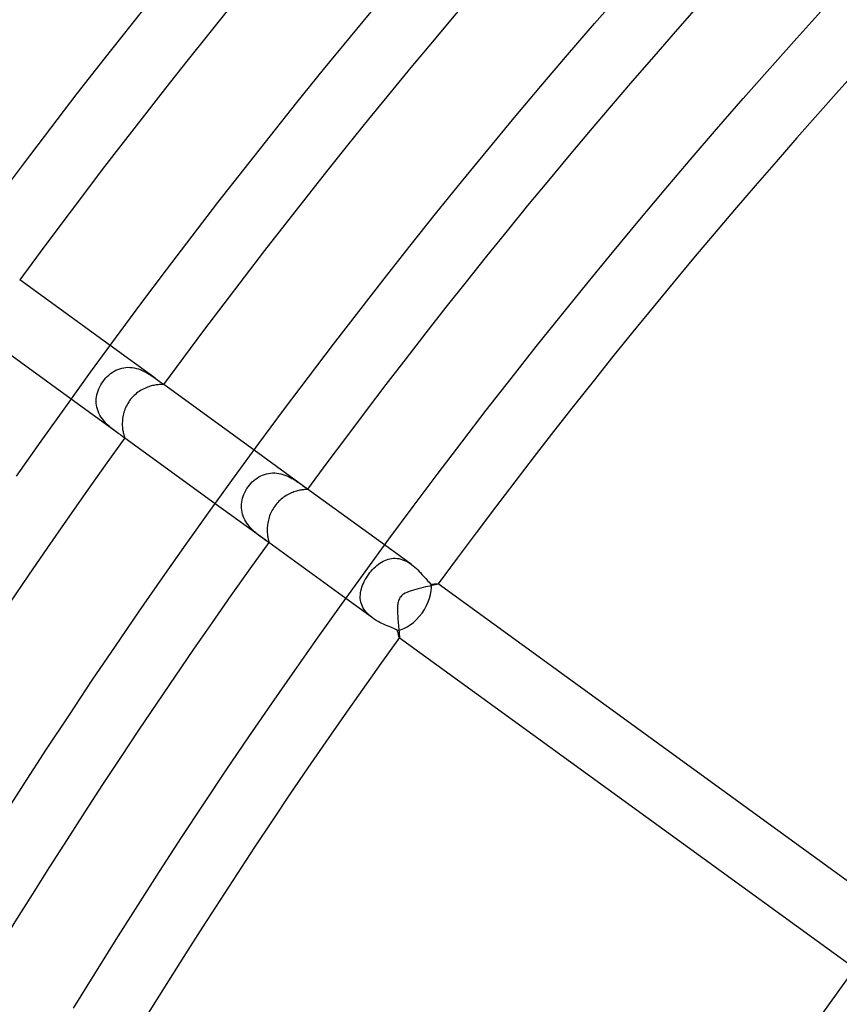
# Model space of a CAD drawing. Header units: millimetres. Extents: x -660 to 660, y -630 to 630.
# Tile 34 of 131: x -344 to -295, y 209 to 268. Entities that reach past the tile are written whole.
import ezdxf

# ---------------------------------------------------------------- set-up
doc = ezdxf.new("R2010")
doc.units = ezdxf.units.MM
doc.layers.add('HIDDEN', color=7, linetype='Continuous')
doc.layers.add('THICK', color=7, linetype='Continuous')

msp = doc.modelspace()

# ---------------------------------------------------------------- linework, layer by layer
at = {"layer": 'HIDDEN'}
for p, q in [((-336.296, 246.805), (-339.012, 248.779)), ((-339.182, 246.912), (-339.087, 247)), ((-339.087, 247), (-338.987, 247.082)), ((-338.987, 247.082), (-338.883, 247.157)), ((-338.883, 247.157), (-338.775, 247.224)), ((-338.775, 247.224), (-338.663, 247.285)), ((-338.663, 247.285), (-338.548, 247.337)), ((-338.548, 247.337), (-338.43, 247.38)), ((-338.43, 247.38), (-338.309, 247.415)), ((-338.309, 247.415), (-338.185, 247.441)), ((-338.185, 247.441), (-338.059, 247.458)), ((-338.059, 247.458), (-337.933, 247.464)), ((-337.933, 247.464), (-337.806, 247.462)), ((-337.806, 247.462), (-337.679, 247.45)), ((-337.679, 247.45), (-337.552, 247.43)), ((-337.552, 247.43), (-337.428, 247.401)), ((-337.428, 247.401), (-337.306, 247.365)), ((-337.306, 247.365), (-337.187, 247.323)), ((-337.187, 247.323), (-337.07, 247.274)), ((-337.07, 247.274), (-336.958, 247.221)), ((-336.958, 247.221), (-336.85, 247.165)), ((-336.85, 247.165), (-336.747, 247.106)), ((-336.747, 247.106), (-336.648, 247.046)), ((-336.648, 247.046), (-336.554, 246.986)), ((-336.554, 246.986), (-336.464, 246.925)), ((-336.464, 246.925), (-336.378, 246.865)), ((-339.639, 246.286), (-339.578, 246.399)), ((-339.578, 246.399), (-339.511, 246.51)), ((-339.511, 246.51), (-339.438, 246.616)), ((-339.438, 246.616), (-339.358, 246.72)), ((-339.358, 246.72), (-339.273, 246.819)), ((-339.273, 246.819), (-339.182, 246.912)), ((-336.378, 246.865), (-336.296, 246.806)), ((-336.296, 246.806), (-336.21, 246.743)), ((-336.21, 246.743), (-336.13, 246.684)), ((-336.13, 246.684), (-336.057, 246.63)), ((-336.057, 246.63), (-335.991, 246.582)), ((-335.991, 246.582), (-335.934, 246.54)), ((-335.934, 246.54), (-335.884, 246.505)), ((-335.884, 246.505), (-335.844, 246.477)), ((-335.844, 246.477), (-335.813, 246.455)), ((-335.813, 246.455), (-335.802, 246.446)), ((-335.776, 246.428), (-335.813, 246.455)), ((-335.802, 246.446), (-335.793, 246.439)), ((-335.793, 246.439), (-335.786, 246.433)), ((-335.786, 246.433), (-335.782, 246.429)), ((-335.782, 246.429), (-335.78, 246.425)), ((-335.78, 246.425), (-335.78, 246.422)), ((-339.833, 245.681), (-339.81, 245.805)), ((-339.81, 245.805), (-339.779, 245.928)), ((-339.779, 245.928), (-339.739, 246.05)), ((-339.739, 246.05), (-339.693, 246.169)), ((-339.693, 246.169), (-339.639, 246.286)), ((-338.647, 243.569), (-341.363, 245.543)), ((-339.853, 245.43), (-339.848, 245.556)), ((-339.85, 245.304), (-339.853, 245.43)), ((-339.837, 245.179), (-339.85, 245.304)), ((-339.848, 245.556), (-339.833, 245.681)), ((-339.815, 245.056), (-339.837, 245.179)), ((-339.783, 244.934), (-339.815, 245.056)), ((-339.742, 244.813), (-339.783, 244.934)), ((-339.692, 244.695), (-339.742, 244.813)), ((-339.634, 244.581), (-339.692, 244.695)), ((-339.57, 244.471), (-339.634, 244.581)), ((-339.498, 244.366), (-339.57, 244.471)), ((-339.421, 244.264), (-339.498, 244.366)), ((-339.338, 244.168), (-339.421, 244.264)), ((-339.253, 244.077), (-339.338, 244.168)), ((-339.166, 243.991), (-339.253, 244.077)), ((-339.078, 243.91), (-339.166, 243.991)), ((-338.99, 243.834), (-339.078, 243.91)), ((-338.902, 243.762), (-338.99, 243.834)), ((-338.815, 243.694), (-338.902, 243.762)), ((-338.73, 243.63), (-338.815, 243.694)), ((-338.648, 243.57), (-338.73, 243.63)), ((-338.562, 243.508), (-338.648, 243.57)), ((-338.481, 243.45), (-338.562, 243.508)), ((-338.406, 243.397), (-338.481, 243.45)), ((-338.341, 243.349), (-338.406, 243.397)), ((-338.283, 243.307), (-338.341, 243.349)), ((-338.235, 243.271), (-338.283, 243.307)), ((-338.195, 243.241), (-338.235, 243.271)), ((-338.164, 243.218), (-338.195, 243.241)), ((-338.127, 243.192), (-338.164, 243.219)), ((-338.153, 243.21), (-338.164, 243.218)), ((-338.143, 243.204), (-338.153, 243.21)), ((-338.136, 243.199), (-338.143, 243.204)), ((-338.13, 243.197), (-338.136, 243.199)), ((-338.126, 243.196), (-338.13, 243.197)), ((-338.123, 243.198), (-338.126, 243.196)), ((-327.079, 240.109), (-330.315, 242.46)), ((-329.801, 240.953), (-329.684, 240.996)), ((-329.684, 240.996), (-329.565, 241.031)), ((-329.565, 241.031), (-329.444, 241.058)), ((-329.444, 241.058), (-329.321, 241.075)), ((-329.321, 241.075), (-329.196, 241.083)), ((-329.196, 241.083), (-329.07, 241.082)), ((-329.07, 241.082), (-328.945, 241.073)), ((-328.945, 241.073), (-328.821, 241.055)), ((-328.821, 241.055), (-328.699, 241.029)), ((-328.699, 241.029), (-328.578, 240.996)), ((-328.578, 240.996), (-328.459, 240.956)), ((-330.594, 240.348), (-330.511, 240.445)), ((-330.511, 240.445), (-330.423, 240.536)), ((-330.423, 240.536), (-330.33, 240.622)), ((-330.33, 240.622), (-330.232, 240.702)), ((-330.232, 240.702), (-330.13, 240.775)), ((-330.13, 240.775), (-330.024, 240.842)), ((-330.024, 240.842), (-329.914, 240.901)), ((-329.914, 240.901), (-329.801, 240.953)), ((-328.459, 240.956), (-328.345, 240.912)), ((-328.345, 240.912), (-328.235, 240.863)), ((-328.235, 240.863), (-328.128, 240.81)), ((-328.128, 240.81), (-328.026, 240.755)), ((-328.026, 240.755), (-327.928, 240.698)), ((-327.928, 240.698), (-327.835, 240.641)), ((-327.835, 240.641), (-327.747, 240.585)), ((-327.747, 240.585), (-327.664, 240.529)), ((-327.664, 240.529), (-327.586, 240.475)), ((-327.586, 240.475), (-327.513, 240.423)), ((-327.513, 240.423), (-327.445, 240.375)), ((-327.445, 240.375), (-327.382, 240.329)), ((-330.975, 239.67), (-330.93, 239.789)), ((-330.93, 239.789), (-330.876, 239.908)), ((-330.876, 239.908), (-330.815, 240.024)), ((-330.815, 240.024), (-330.747, 240.138)), ((-330.747, 240.138), (-330.672, 240.247)), ((-330.672, 240.247), (-330.594, 240.348)), ((-327.382, 240.329), (-327.325, 240.288)), ((-327.325, 240.288), (-327.273, 240.25)), ((-327.273, 240.25), (-327.227, 240.217)), ((-327.227, 240.217), (-327.187, 240.187)), ((-327.187, 240.187), (-327.154, 240.162)), ((-327.154, 240.162), (-327.127, 240.142)), ((-327.127, 240.142), (-327.107, 240.125)), ((-327.107, 240.125), (-327.095, 240.112)), ((-327.095, 240.112), (-327.089, 240.102)), ((-327.089, 240.102), (-327.09, 240.094)), ((-329.43, 236.873), (-332.666, 239.224)), ((-331.079, 239.069), (-331.075, 239.189)), ((-331.075, 239.189), (-331.062, 239.309)), ((-331.062, 239.309), (-331.041, 239.429)), ((-331.041, 239.429), (-331.012, 239.55)), ((-331.012, 239.55), (-330.975, 239.67)), ((-331.075, 238.949), (-331.079, 239.069)), ((-331.063, 238.83), (-331.075, 238.949)), ((-331.042, 238.711), (-331.063, 238.83)), ((-331.013, 238.593), (-331.042, 238.711)), ((-330.976, 238.477), (-331.013, 238.593)), ((-330.93, 238.365), (-330.976, 238.477)), ((-330.878, 238.256), (-330.93, 238.365)), ((-330.819, 238.15), (-330.878, 238.256)), ((-330.753, 238.048), (-330.819, 238.15)), ((-330.682, 237.95), (-330.753, 238.048)), ((-330.608, 237.856), (-330.682, 237.95)), ((-330.531, 237.768), (-330.608, 237.856)), ((-330.451, 237.684), (-330.531, 237.768)), ((-330.37, 237.605), (-330.451, 237.684)), ((-330.288, 237.529), (-330.37, 237.605)), ((-330.206, 237.458), (-330.288, 237.529)), ((-330.125, 237.391), (-330.206, 237.458)), ((-330.045, 237.327), (-330.125, 237.391)), ((-329.967, 237.267), (-330.045, 237.327)), ((-329.892, 237.21), (-329.967, 237.267)), ((-329.821, 237.157), (-329.892, 237.21)), ((-329.755, 237.109), (-329.821, 237.157)), ((-329.694, 237.064), (-329.755, 237.109)), ((-329.639, 237.024), (-329.694, 237.064)), ((-329.59, 236.989), (-329.639, 237.024)), ((-329.547, 236.958), (-329.59, 236.989)), ((-329.51, 236.932), (-329.547, 236.958)), ((-329.48, 236.911), (-329.51, 236.932)), ((-329.457, 236.896), (-329.48, 236.911)), ((-329.439, 236.887), (-329.457, 236.896)), ((-329.427, 236.884), (-329.439, 236.887)), ((-329.419, 236.888), (-329.427, 236.884)), ((-320.813, 235.557), (-322.427, 236.729)), ((-322.808, 235.566), (-322.715, 235.634)), ((-322.715, 235.634), (-322.621, 235.695)), ((-322.621, 235.695), (-322.523, 235.75)), ((-322.523, 235.75), (-322.424, 235.798)), ((-322.424, 235.798), (-322.323, 235.839)), ((-322.323, 235.839), (-322.22, 235.873)), ((-322.22, 235.873), (-322.114, 235.899)), ((-322.114, 235.899), (-322.006, 235.917)), ((-322.006, 235.917), (-321.898, 235.926)), ((-321.898, 235.926), (-321.788, 235.927)), ((-321.788, 235.927), (-321.677, 235.919)), ((-321.677, 235.919), (-321.565, 235.902)), ((-321.565, 235.902), (-321.453, 235.876)), ((-321.453, 235.876), (-321.342, 235.841)), ((-321.342, 235.841), (-321.232, 235.798)), ((-321.232, 235.798), (-321.123, 235.747)), ((-321.123, 235.747), (-321.017, 235.69)), ((-321.017, 235.69), (-320.912, 235.625)), ((-320.912, 235.625), (-320.811, 235.555)), ((-323.39, 234.957), (-323.315, 235.056)), ((-323.315, 235.056), (-323.237, 235.151)), ((-323.237, 235.151), (-323.157, 235.244)), ((-323.157, 235.244), (-323.073, 235.332)), ((-323.073, 235.332), (-322.987, 235.415)), ((-322.987, 235.415), (-322.899, 235.493)), ((-322.899, 235.493), (-322.808, 235.566)), ((-320.811, 235.555), (-320.708, 235.476)), ((-320.708, 235.476), (-320.609, 235.394)), ((-320.609, 235.394), (-320.514, 235.308)), ((-320.514, 235.308), (-320.423, 235.22)), ((-320.423, 235.22), (-320.335, 235.13)), ((-320.335, 235.13), (-320.252, 235.041)), ((-320.252, 235.041), (-320.172, 234.952)), ((-323.711, 234.41), (-323.658, 234.522)), ((-323.658, 234.522), (-323.598, 234.633)), ((-323.598, 234.633), (-323.534, 234.742)), ((-323.534, 234.742), (-323.464, 234.85)), ((-323.464, 234.85), (-323.39, 234.957)), ((-320.172, 234.952), (-320.095, 234.865)), ((-320.095, 234.865), (-320.022, 234.78)), ((-320.022, 234.78), (-319.95, 234.697)), ((-319.95, 234.697), (-319.881, 234.618)), ((-319.881, 234.618), (-319.813, 234.543)), ((-319.813, 234.543), (-319.747, 234.473)), ((-319.747, 234.473), (-319.683, 234.41)), ((-323.896, 233.73), (-323.884, 233.843)), ((-323.884, 233.843), (-323.863, 233.957)), ((-323.863, 233.957), (-323.836, 234.071)), ((-323.836, 234.071), (-323.801, 234.184)), ((-323.801, 234.184), (-323.759, 234.298)), ((-323.759, 234.298), (-323.711, 234.41)), ((-319.683, 234.41), (-319.622, 234.355)), ((-319.622, 234.355), (-319.55, 234.362)), ((-319.55, 234.362), (-319.484, 234.367)), ((-319.484, 234.367), (-319.423, 234.372)), ((-319.423, 234.372), (-319.368, 234.377)), ((-319.368, 234.377), (-319.319, 234.38)), ((-319.319, 234.38), (-319.278, 234.382)), ((-319.278, 234.382), (-319.245, 234.383)), ((-319.245, 234.383), (-319.219, 234.383)), ((-319.219, 234.383), (-319.202, 234.382)), ((-319.202, 234.382), (-319.193, 234.379)), ((-319.193, 234.379), (-319.193, 234.379)), ((-319.193, 234.379), (-319.192, 234.378)), ((-319.192, 234.377), (-319.193, 234.376)), ((-319.192, 234.378), (-319.192, 234.378)), ((-319.192, 234.378), (-319.192, 234.377)), ((-319.192, 234.377), (-319.192, 234.377)), ((-323.164, 232.321), (-324.778, 233.493)), ((-323.901, 233.616), (-323.896, 233.73)), ((-323.897, 233.504), (-323.901, 233.616)), ((-323.884, 233.392), (-323.897, 233.504)), ((-323.862, 233.281), (-323.884, 233.392)), ((-323.831, 233.171), (-323.862, 233.281)), ((-323.79, 233.062), (-323.831, 233.171)), ((-323.74, 232.957), (-323.79, 233.062)), ((-323.681, 232.854), (-323.74, 232.957)), ((-323.613, 232.755), (-323.681, 232.854)), ((-323.536, 232.658), (-323.613, 232.755)), ((-323.451, 232.566), (-323.536, 232.658)), ((-323.361, 232.479), (-323.451, 232.566)), ((-323.264, 232.397), (-323.361, 232.479)), ((-323.163, 232.32), (-323.264, 232.397)), ((-323.054, 232.244), (-323.163, 232.32)), ((-322.942, 232.174), (-323.054, 232.244)), ((-322.829, 232.109), (-322.942, 232.174)), ((-322.715, 232.049), (-322.829, 232.109)), ((-322.601, 231.993), (-322.715, 232.049)), ((-322.488, 231.94), (-322.601, 231.993)), ((-322.376, 231.891), (-322.488, 231.94)), ((-322.268, 231.844), (-322.376, 231.891)), ((-322.163, 231.8), (-322.268, 231.844)), ((-322.062, 231.757), (-322.163, 231.8)), ((-321.967, 231.716), (-322.062, 231.757)), ((-321.877, 231.676), (-321.967, 231.716)), ((-321.795, 231.636), (-321.877, 231.676)), ((-321.72, 231.597), (-321.795, 231.636)), ((-321.654, 231.558), (-321.72, 231.597)), ((-321.642, 231.508), (-321.654, 231.558)), ((-321.631, 231.46), (-321.642, 231.508)), ((-321.62, 231.415), (-321.631, 231.46)), ((-321.61, 231.372), (-321.62, 231.415)), ((-321.601, 231.333), (-321.61, 231.372)), ((-321.592, 231.296), (-321.601, 231.333)), ((-321.584, 231.263), (-321.592, 231.296)), ((-321.576, 231.234), (-321.584, 231.263)), ((-321.569, 231.209), (-321.576, 231.234)), ((-321.563, 231.188), (-321.569, 231.209)), ((-321.557, 231.17), (-321.563, 231.188)), ((-321.552, 231.157), (-321.557, 231.17)), ((-321.548, 231.148), (-321.552, 231.157)), ((-321.544, 231.143), (-321.548, 231.148)), ((-321.543, 231.143), (-321.544, 231.143)), ((-321.544, 231.143), (-321.544, 231.143)), ((-321.542, 231.143), (-321.543, 231.143)), ((-321.541, 231.143), (-321.542, 231.143)), ((-321.542, 231.143), (-321.542, 231.143)), ((-321.541, 231.144), (-321.541, 231.143))]:
    msp.add_line(p, q, dxfattribs=at)
for start_param, end_param in [(-1.570796, -0.527105), (-2.614487, -1.570796)]:
    msp.add_ellipse((-321.11, 233.3), major_axis=(1.176, 1.618), ratio=0.580131, start_param=start_param, end_param=end_param, dxfattribs=at)
at = {"layer": 'THICK'}
for p, q in [((-337.75, 268.145), (-336.108, 270.2)), ((-309.743, 268.243), (-308.101, 270.128)), ((-324.491, 267.443), (-322.853, 269.418)), ((-297.53, 267.35), (-295.893, 269.16)), ((-339.379, 266.079), (-337.75, 268.145)), ((-311.373, 266.349), (-309.743, 268.243)), ((-326.116, 265.459), (-324.491, 267.443)), ((-299.155, 265.53), (-297.53, 267.35)), ((-340.996, 264.004), (-339.379, 266.079)), ((-312.992, 264.444), (-311.373, 266.349)), ((-327.729, 263.465), (-326.116, 265.459)), ((-300.769, 263.7), (-299.155, 265.53)), ((-314.6, 262.53), (-312.992, 264.444)), ((-342.6, 261.919), (-340.996, 264.004)), ((-302.372, 261.86), (-300.769, 263.7)), ((-329.331, 261.461), (-327.729, 263.465)), ((-316.195, 260.606), (-314.6, 262.53)), ((-344.192, 259.824), (-342.6, 261.919)), ((-303.964, 260.011), (-302.372, 261.86)), ((-330.919, 259.447), (-329.331, 261.461)), ((-317.779, 258.673), (-316.195, 260.606)), ((-305.545, 258.152), (-303.964, 260.011)), ((-345.77, 257.72), (-344.192, 259.824)), ((-332.496, 257.423), (-330.919, 259.447)), ((-319.351, 256.729), (-317.779, 258.673)), ((-307.114, 256.283), (-305.545, 258.152)), ((-334.06, 255.39), (-332.496, 257.423)), ((-320.911, 254.776), (-319.351, 256.729)), ((-308.671, 254.405), (-307.114, 256.283)), ((-335.612, 253.348), (-334.06, 255.39)), ((-322.459, 252.814), (-320.911, 254.776)), ((-310.218, 252.517), (-308.671, 254.405)), ((-337.151, 251.296), (-335.612, 253.348)), ((-339.012, 248.779), (-344.473, 252.747)), ((-323.996, 250.842), (-322.459, 252.814)), ((-311.752, 250.62), (-310.218, 252.517)), ((-338.678, 249.234), (-337.151, 251.296)), ((-325.52, 248.861), (-323.996, 250.842)), ((-313.275, 248.714), (-311.752, 250.62)), ((-341.363, 245.543), (-346.824, 249.51)), ((-340.192, 247.164), (-338.678, 249.234)), ((-327.032, 246.871), (-325.52, 248.861)), ((-314.787, 246.798), (-313.275, 248.714)), ((-341.693, 245.084), (-340.192, 247.164)), ((-336.523, 246.34), (-336.601, 246.317)), ((-336.446, 246.359), (-336.523, 246.34)), ((-336.372, 246.375), (-336.446, 246.359)), ((-336.301, 246.389), (-336.372, 246.375)), ((-336.234, 246.399), (-336.301, 246.389)), ((-336.171, 246.407), (-336.234, 246.399)), ((-336.112, 246.413), (-336.171, 246.407)), ((-336.056, 246.417), (-336.112, 246.413)), ((-336.006, 246.419), (-336.056, 246.417)), ((-335.96, 246.42), (-336.006, 246.419)), ((-335.92, 246.42), (-335.96, 246.42)), ((-335.885, 246.42), (-335.92, 246.42)), ((-335.855, 246.419), (-335.885, 246.42)), ((-335.83, 246.418), (-335.855, 246.419)), ((-335.81, 246.418), (-335.83, 246.418)), ((-335.795, 246.418), (-335.81, 246.418)), ((-335.785, 246.419), (-335.795, 246.418)), ((-335.78, 246.422), (-335.785, 246.419)), ((-330.315, 242.46), (-335.776, 246.428)), ((-328.532, 244.871), (-327.032, 246.871)), ((-316.286, 244.874), (-314.787, 246.798)), ((-337.562, 245.76), (-337.635, 245.687)), ((-337.486, 245.828), (-337.562, 245.76)), ((-337.409, 245.893), (-337.486, 245.828)), ((-337.33, 245.953), (-337.409, 245.893)), ((-337.25, 246.009), (-337.33, 245.953)), ((-337.169, 246.061), (-337.25, 246.009)), ((-337.088, 246.109), (-337.169, 246.061)), ((-337.006, 246.152), (-337.088, 246.109)), ((-336.924, 246.193), (-337.006, 246.152)), ((-336.842, 246.229), (-336.924, 246.193)), ((-336.761, 246.262), (-336.842, 246.229)), ((-336.68, 246.291), (-336.761, 246.262)), ((-336.601, 246.317), (-336.68, 246.291)), ((-337.991, 245.199), (-338.036, 245.112)), ((-337.942, 245.285), (-337.991, 245.199)), ((-337.89, 245.369), (-337.942, 245.285)), ((-337.833, 245.45), (-337.89, 245.369)), ((-337.771, 245.532), (-337.833, 245.45)), ((-337.705, 245.611), (-337.771, 245.532)), ((-337.635, 245.687), (-337.705, 245.611)), ((-343.182, 242.995), (-341.693, 245.084)), ((-338.224, 244.564), (-338.241, 244.471)), ((-338.202, 244.656), (-338.224, 244.564)), ((-338.177, 244.749), (-338.202, 244.656)), ((-338.148, 244.841), (-338.177, 244.749)), ((-338.115, 244.932), (-338.148, 244.841)), ((-338.077, 245.023), (-338.115, 244.932)), ((-338.036, 245.112), (-338.077, 245.023)), ((-330.019, 242.863), (-328.532, 244.871)), ((-317.774, 242.94), (-316.286, 244.874)), ((-338.276, 244.111), (-338.277, 244.025)), ((-338.277, 244.025), (-338.275, 243.943)), ((-338.273, 244.199), (-338.276, 244.111)), ((-338.275, 243.943), (-338.27, 243.863)), ((-338.266, 244.289), (-338.273, 244.199)), ((-338.255, 244.379), (-338.266, 244.289)), ((-338.241, 244.471), (-338.255, 244.379)), ((-338.27, 243.863), (-338.263, 243.786)), ((-338.263, 243.786), (-338.254, 243.713)), ((-338.254, 243.713), (-338.243, 243.644)), ((-338.243, 243.644), (-338.231, 243.579)), ((-338.231, 243.579), (-338.218, 243.52)), ((-338.218, 243.52), (-338.205, 243.465)), ((-338.205, 243.465), (-338.191, 243.416)), ((-338.191, 243.416), (-338.178, 243.371)), ((-338.178, 243.371), (-338.165, 243.332)), ((-344.658, 240.897), (-343.182, 242.995)), ((-338.165, 243.332), (-338.153, 243.298)), ((-338.153, 243.298), (-338.143, 243.27)), ((-338.143, 243.27), (-338.135, 243.246)), ((-338.135, 243.246), (-338.128, 243.227)), ((-338.128, 243.227), (-338.124, 243.213)), ((-332.666, 239.224), (-338.127, 243.192)), ((-338.124, 243.213), (-338.122, 243.203)), ((-338.122, 243.203), (-338.123, 243.198)), ((-331.495, 240.845), (-330.019, 242.863)), ((-319.25, 240.997), (-317.774, 242.94)), ((-320.714, 239.045), (-319.25, 240.997)), ((-332.958, 238.818), (-331.495, 240.845)), ((-328.218, 239.8), (-328.297, 239.758)), ((-328.139, 239.84), (-328.218, 239.8)), ((-328.06, 239.875), (-328.139, 239.84)), ((-327.981, 239.907), (-328.06, 239.875)), ((-327.904, 239.936), (-327.981, 239.907)), ((-327.828, 239.962), (-327.904, 239.936)), ((-327.754, 239.984), (-327.828, 239.962)), ((-327.683, 240.003), (-327.754, 239.984)), ((-327.613, 240.02), (-327.683, 240.003)), ((-327.546, 240.034), (-327.613, 240.02)), ((-327.484, 240.045), (-327.546, 240.034)), ((-327.425, 240.055), (-327.484, 240.045)), ((-327.371, 240.062), (-327.425, 240.055)), ((-327.321, 240.067), (-327.371, 240.062)), ((-327.276, 240.072), (-327.321, 240.067)), ((-327.235, 240.075), (-327.276, 240.072)), ((-327.199, 240.077), (-327.235, 240.075)), ((-327.169, 240.079), (-327.199, 240.077)), ((-327.143, 240.081), (-327.169, 240.079)), ((-327.123, 240.083), (-327.143, 240.081)), ((-327.107, 240.086), (-327.123, 240.083)), ((-327.096, 240.09), (-327.107, 240.086)), ((-327.09, 240.094), (-327.096, 240.09)), ((-322.427, 236.729), (-327.079, 240.109)), ((-328.947, 239.23), (-329.008, 239.156)), ((-328.884, 239.301), (-328.947, 239.23)), ((-328.817, 239.369), (-328.884, 239.301)), ((-328.748, 239.434), (-328.817, 239.369)), ((-328.677, 239.496), (-328.748, 239.434)), ((-328.604, 239.555), (-328.677, 239.496)), ((-328.529, 239.611), (-328.604, 239.555)), ((-328.453, 239.663), (-328.529, 239.611)), ((-328.376, 239.712), (-328.453, 239.663)), ((-328.297, 239.758), (-328.376, 239.712)), ((-334.408, 236.783), (-332.958, 238.818)), ((-329.304, 238.67), (-329.341, 238.583)), ((-329.263, 238.755), (-329.304, 238.67)), ((-329.219, 238.839), (-329.263, 238.755)), ((-329.171, 238.922), (-329.219, 238.839)), ((-329.12, 239.002), (-329.171, 238.922)), ((-329.066, 239.08), (-329.12, 239.002)), ((-329.008, 239.156), (-329.066, 239.08)), ((-322.167, 237.084), (-320.714, 239.045)), ((-329.489, 238.053), (-329.501, 237.965)), ((-329.473, 238.141), (-329.489, 238.053)), ((-329.454, 238.229), (-329.473, 238.141)), ((-329.431, 238.318), (-329.454, 238.229)), ((-329.404, 238.407), (-329.431, 238.318)), ((-329.375, 238.496), (-329.404, 238.407)), ((-329.341, 238.583), (-329.375, 238.496)), ((-329.521, 237.711), (-329.522, 237.631)), ((-329.522, 237.631), (-329.52, 237.554)), ((-329.517, 237.794), (-329.521, 237.711)), ((-329.52, 237.554), (-329.516, 237.48)), ((-329.511, 237.879), (-329.517, 237.794)), ((-329.516, 237.48), (-329.511, 237.409)), ((-329.501, 237.965), (-329.511, 237.879)), ((-329.511, 237.409), (-329.503, 237.341)), ((-329.503, 237.341), (-329.495, 237.278)), ((-329.495, 237.278), (-329.485, 237.219)), ((-329.485, 237.219), (-329.476, 237.165)), ((-329.476, 237.165), (-329.465, 237.116)), ((-329.465, 237.116), (-329.455, 237.071)), ((-329.455, 237.071), (-329.446, 237.032)), ((-329.446, 237.032), (-329.437, 236.997)), ((-329.437, 236.997), (-329.43, 236.967)), ((-329.43, 236.967), (-329.424, 236.942)), ((-324.778, 233.493), (-329.43, 236.873)), ((-329.424, 236.942), (-329.419, 236.922)), ((-329.419, 236.922), (-329.417, 236.906)), ((-329.417, 236.895), (-329.419, 236.888)), ((-329.417, 236.906), (-329.417, 236.895)), ((-323.607, 235.114), (-322.167, 237.084)), ((-335.847, 234.738), (-334.408, 236.783)), ((-325.035, 233.136), (-323.607, 235.114)), ((-337.272, 232.685), (-335.847, 234.738)), ((-321.078, 233.867), (-321.19, 233.813)), ((-320.955, 233.917), (-321.078, 233.867)), ((-320.825, 233.963), (-320.955, 233.917)), ((-320.688, 234.005), (-320.825, 233.963)), ((-320.545, 234.046), (-320.688, 234.005)), ((-320.397, 234.085), (-320.545, 234.046)), ((-320.248, 234.122), (-320.397, 234.085)), ((-320.099, 234.158), (-320.248, 234.122)), ((-319.955, 234.191), (-320.099, 234.158)), ((-319.818, 234.222), (-319.955, 234.191)), ((-319.691, 234.25), (-319.818, 234.222)), ((-319.573, 234.276), (-319.691, 234.25)), ((-319.468, 234.3), (-319.573, 234.276)), ((-319.377, 234.321), (-319.468, 234.3)), ((-319.302, 234.34), (-319.377, 234.321)), ((-319.245, 234.355), (-319.302, 234.34)), ((-319.208, 234.367), (-319.245, 234.355)), ((-319.193, 234.376), (-319.208, 234.367)), ((-291.682, 214.392), (-319.193, 234.379)), ((-321.609, 233.282), (-321.623, 233.212)), ((-321.591, 233.351), (-321.609, 233.282)), ((-321.567, 233.419), (-321.591, 233.351)), ((-321.537, 233.484), (-321.567, 233.419)), ((-321.501, 233.546), (-321.537, 233.484)), ((-321.458, 233.604), (-321.501, 233.546)), ((-321.409, 233.657), (-321.458, 233.604)), ((-321.353, 233.707), (-321.409, 233.657)), ((-321.281, 233.759), (-321.353, 233.707)), ((-321.19, 233.813), (-321.281, 233.759)), ((-338.685, 230.624), (-337.272, 232.685)), ((-326.451, 231.149), (-325.035, 233.136)), ((-321.65, 232.927), (-321.652, 232.854)), ((-321.652, 232.854), (-321.652, 232.778)), ((-321.652, 232.778), (-321.651, 232.7)), ((-321.651, 232.7), (-321.648, 232.62)), ((-321.647, 232.999), (-321.65, 232.927)), ((-321.642, 233.069), (-321.647, 232.999)), ((-321.634, 233.141), (-321.642, 233.069)), ((-321.623, 233.212), (-321.634, 233.141)), ((-321.648, 232.62), (-321.645, 232.539)), ((-321.645, 232.539), (-321.641, 232.458)), ((-321.641, 232.458), (-321.636, 232.375)), ((-321.636, 232.375), (-321.63, 232.293)), ((-321.63, 232.293), (-321.624, 232.211)), ((-321.624, 232.211), (-321.618, 232.131)), ((-321.618, 232.131), (-321.611, 232.052)), ((-321.611, 232.052), (-321.605, 231.975)), ((-321.605, 231.975), (-321.598, 231.9)), ((-321.598, 231.9), (-321.591, 231.828)), ((-321.591, 231.828), (-321.585, 231.757)), ((-321.585, 231.757), (-321.578, 231.69)), ((-321.578, 231.69), (-321.572, 231.625)), ((-321.572, 231.625), (-321.566, 231.563)), ((-321.566, 231.563), (-321.561, 231.504)), ((-321.561, 231.504), (-321.555, 231.448)), ((-321.555, 231.448), (-321.551, 231.397)), ((-327.855, 229.153), (-326.451, 231.149)), ((-321.551, 231.397), (-321.547, 231.349)), ((-321.547, 231.349), (-321.543, 231.306)), ((-321.544, 231.143), (-294.033, 211.156)), ((-321.543, 231.306), (-321.541, 231.267)), ((-321.541, 231.267), (-321.539, 231.233)), ((-321.539, 231.151), (-321.541, 231.144)), ((-321.539, 231.233), (-321.537, 231.204)), ((-321.537, 231.163), (-321.539, 231.151)), ((-321.537, 231.204), (-321.537, 231.181)), ((-321.537, 231.181), (-321.537, 231.163)), ((-340.086, 228.553), (-338.685, 230.624)), ((-329.247, 227.149), (-327.855, 229.153)), ((-341.474, 226.475), (-340.086, 228.553)), ((-330.626, 225.136), (-329.247, 227.149)), ((-342.849, 224.387), (-341.474, 226.475)), ((-331.994, 223.115), (-330.626, 225.136)), ((-344.211, 222.292), (-342.849, 224.387)), ((-333.348, 221.086), (-331.994, 223.115)), ((-345.561, 220.188), (-344.211, 222.292)), ((-334.691, 219.048), (-333.348, 221.086)), ((-336.021, 217.002), (-334.691, 219.048)), ((-337.338, 214.948), (-336.021, 217.002)), ((-338.643, 212.887), (-337.338, 214.948)), ((-339.936, 210.817), (-338.643, 212.887)), ((-341.215, 208.739), (-339.936, 210.817))]:
    msp.add_line(p, q, dxfattribs=at)
for radius, start, end in [(448.75, 108.25487, 143.74514), (438, 108.26158, 143.73838), (427.25, 108.26805, 143.73196), (416.5, 108.27413, 143.72589), (405.75, 108.2798, 143.72016), (396, 108.28902, 143.71099), (416.5, 144.2741, 179.72586), (405.75, 144.27983, 179.72019), (396, 144.28899, 179.71096), (362, 144.31615, 179.68386)]:
    msp.add_arc((0, 0), radius, start, end, dxfattribs=at)

doc.saveas('drawing.dxf')
